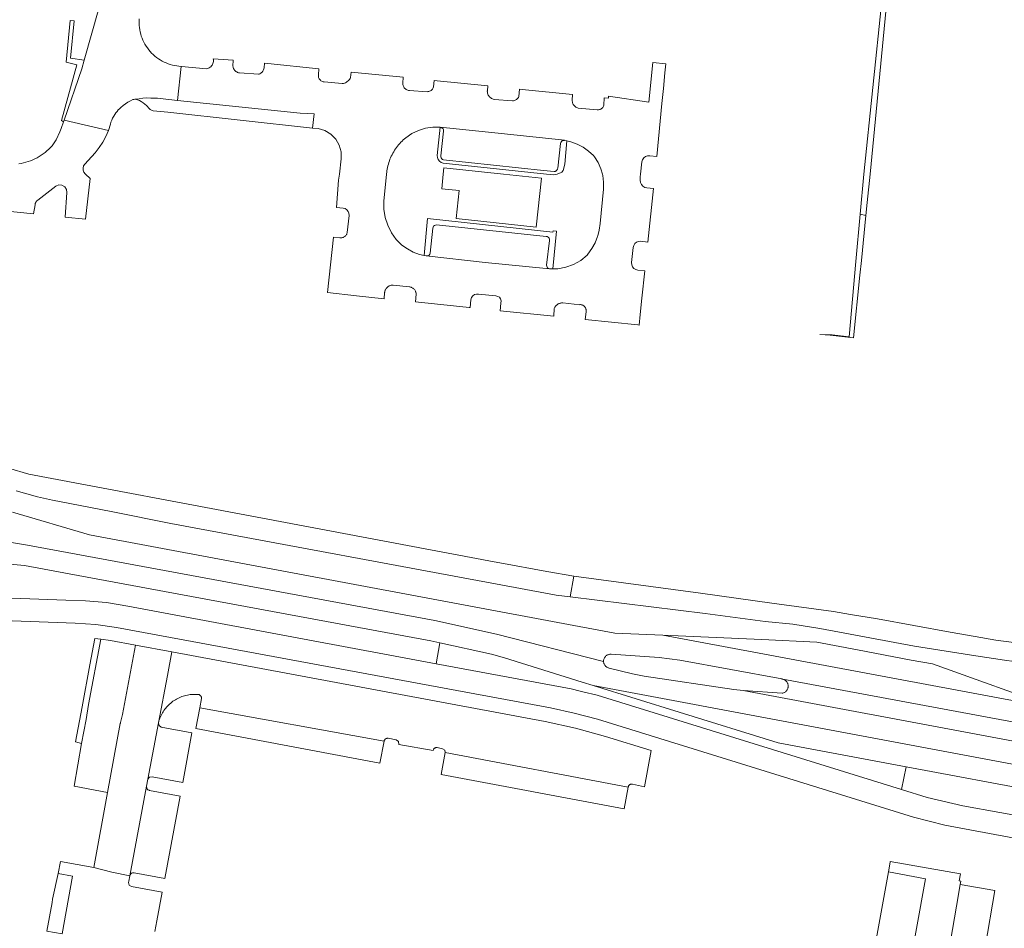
# Model space of a CAD drawing. Extents: x 152825 to 164088, y 457113 to 463005.
# Tile 167 of 256: x 157546 to 157689, y 460391 to 460522. Entities that reach past the tile are written whole.
import ezdxf

# ---------------------------------------------------------------- set-up
doc = ezdxf.new("R2010")
doc.units = 0
doc.header["$LTSCALE"] = 0.5
for name, color, linetype, lineweight in [('B-PV-VH-GESLOTENVERHARDING_ASFALT-GV', 251, 'CONTINUOUS', 18), ('B-PV-VH-GESLOTENVERHARDING_KUNSTSTOF-GV', 251, 'CONTINUOUS', 18), ('B-PV-VH-ONVERHARD_ZAND-GV', 251, 'CONTINUOUS', 18), ('B-PV-VH-OPENVERHARDING_BETONSTRAATSTEEN-GV', 251, 'CONTINUOUS', 18)]:
    doc.layers.add(name, color=color, linetype=linetype, lineweight=lineweight)

msp = doc.modelspace()

# ---------------------------------------------------------------- linework, layer by layer
at = {"layer": 'B-PV-VH-GESLOTENVERHARDING_ASFALT-GV', "flags": 128}
for points in [[(157558.06, 460527.689), (157554.921, 460516.527), (157554.577, 460515.303), (157552.006, 460507.845), (157558.444, 460506.341), (157558.733, 460507.229), (157558.819, 460507.535), (157558.928, 460507.833), (157559.059, 460508.122), (157559.211, 460508.401), (157559.384, 460508.668), (157559.531, 460508.892), (157559.692, 460509.105), (157559.867, 460509.307), (157560.056, 460509.498), (157560.256, 460509.675), (157560.578, 460509.946), (157560.916, 460510.195), (157561.269, 460510.423), (157561.636, 460510.628), (157562.015, 460510.809), (157562.139, 460510.853), (157562.269, 460510.874), (157562.9, 460510.935), (157563.457, 460511.021), (157564.02, 460511.054), (157564.584, 460511.034), (157565.578, 460511.016), (157565.951, 460510.972), (157568.483, 460510.708), (157568.996, 460515.636), (157568.676, 460515.66), (157568.358, 460515.7), (157568.042, 460515.756), (157567.729, 460515.828), (157567.421, 460515.915), (157567.117, 460516.018), (157566.819, 460516.135), (157566.526, 460516.267), (157566.241, 460516.414), (157565.964, 460516.575), (157565.694, 460516.749), (157565.434, 460516.937), (157565.184, 460517.137), (157564.944, 460517.349), (157564.714, 460517.573), (157564.497, 460517.809), (157564.291, 460518.055), (157564.097, 460518.311), (157563.917, 460518.576), (157563.75, 460518.85), (157563.597, 460519.132), (157563.459, 460519.421), (157563.334, 460519.716), (157563.225, 460520.018), (157563.131, 460520.324), (157563.052, 460520.635), (157562.989, 460520.95), (157562.942, 460521.267), (157562.911, 460521.586), (157562.895, 460521.907), (157562.896, 460522.227), (157562.912, 460522.547)], [(157539.922, 460494.988), (157547.567, 460494.249), (157547.805, 460495.554), (157547.83, 460495.713), (157547.883, 460495.865), (157547.96, 460496.005), (157548.06, 460496.131), (157548.181, 460496.237), (157550.797, 460498.244), (157551.228, 460498.435), (157551.699, 460498.409), (157552.107, 460498.173), (157552.363, 460497.777), (157552.412, 460497.308), (157552.158, 460493.762), (157555.134, 460493.447), (157555.787, 460499.381), (157555.126, 460500), (157555.085, 460500.038), (157554.894, 460500.281), (157554.784, 460500.57), (157554.768, 460500.879), (157554.844, 460501.178), (157555.008, 460501.441), (157555.483, 460501.965), (157556.52, 460503.101), (157557.106, 460503.841), (157557.624, 460504.631), (157558.07, 460505.463), (157558.444, 460506.341), (157552.006, 460507.845), (157551.91, 460507.566), (157551.581, 460506.611), (157551.412, 460506.121), (157550.879, 460504.969), (157550.684, 460504.678), (157550.476, 460504.397), (157550.255, 460504.125), (157550.022, 460503.864), (157549.777, 460503.613), (157549.522, 460503.375), (157549.255, 460503.148), (157548.979, 460502.933), (157548.693, 460502.732), (157548.398, 460502.543), (157548.095, 460502.369), (157547.784, 460502.208), (157547.466, 460502.062), (157547.141, 460501.93), (157546.811, 460501.813), (157546.476, 460501.712), (157546.137, 460501.626), (157545.794, 460501.556), (157545.449, 460501.501)], [(157545.028, 460454.028), (157548.153, 460453.15), (157550.345, 460452.667), (157555.624, 460451.657), (157559.072, 460450.963), (157567.511, 460449.27), (157617.52, 460440), (157623.47, 460438.88), (157625.493, 460438.63), (157626.01, 460441.62), (157622.106, 460442.333), (157615.27, 460443.58), (157614.453, 460443.734), (157580.8, 460450.074), (157546.887, 460456.463), (157523.222, 460463.39)], [(157696.45, 460422.35), (157638.953, 460433.072), (157631.969, 460433.389), (157555.699, 460447.629), (157544.522, 460450.934)], [(157724.47, 460411.201), (157650.622, 460425.047), (157649.274, 460425.204), (157636.243, 460427.144), (157634.56, 460427.48), (157631.148, 460428.3), (157631.073, 460428.319), (157630.988, 460428.347), (157630.906, 460428.384), (157630.827, 460428.427), (157630.752, 460428.477), (157630.682, 460428.534), (157630.617, 460428.597), (157630.559, 460428.665), (157630.506, 460428.738), (157630.46, 460428.815), (157630.421, 460428.897), (157630.39, 460428.981), (157630.366, 460429.068), (157630.35, 460429.156), (157630.342, 460429.246), (157614.796, 460433.236), (157605.859, 460435.188), (157546.683, 460446.144), (157530.775, 460448.785)], [(157530.775, 460448.785), (157546.683, 460446.144), (157605.859, 460435.188), (157614.796, 460433.236), (157630.342, 460429.246), (157630.341, 460429.26), (157630.342, 460429.35), (157630.351, 460429.44), (157630.368, 460429.528), (157630.393, 460429.615), (157630.425, 460429.699), (157630.465, 460429.78), (157630.512, 460429.857), (157630.565, 460429.93), (157630.624, 460429.997), (157630.69, 460430.059), (157630.76, 460430.115), (157630.835, 460430.165), (157630.915, 460430.208), (157630.997, 460430.243), (157631.083, 460430.271), (157631.171, 460430.291), (157631.26, 460430.304), (157631.35, 460430.308), (157631.44, 460430.305), (157638.405, 460429.834), (157641.412, 460429.444), (157656.212, 460426.714), (157656.276, 460426.705), (157656.366, 460426.686), (157656.375, 460426.684), (157724.863, 460413.985)], [(157515.967, 460445.877), (157546.275, 460443.168), (157552.753, 460441.969), (157605.265, 460432.247), (157606.56, 460431.964), (157614.055, 460430.327), (157615.969, 460429.768), (157627.216, 460426.276), (157628.83, 460425.775), (157724.009, 460407.93)], [(157693.223, 460406.387), (157682.518, 460408.312), (157677.339, 460409.501), (157673.595, 460410.661), (157663.14, 460413.901), (157641.123, 460420.723), (157629.425, 460424.348), (157627.348, 460424.853), (157626.917, 460424.958), (157625.627, 460425.273), (157606.054, 460428.929), (157561.251, 460437.298), (157558.191, 460437.804), (157555.101, 460438.065), (157552.258, 460438.17), (157500, 460440.097)], [(157500, 460436.783), (157553.619, 460434.799), (157556.622, 460434.608), (157559.603, 460434.198), (157622.617, 460422.519), (157626.083, 460421.761), (157629.437, 460420.87), (157675.36, 460406.678), (157679.884, 460405.494), (157692.853, 460403.062)], [(157724.863, 460413.985), (157656.375, 460426.684), (157656.453, 460426.659), (157656.537, 460426.625), (157656.619, 460426.584), (157656.696, 460426.535), (157656.769, 460426.48), (157656.836, 460426.419), (157656.898, 460426.352), (157656.954, 460426.28), (157657.004, 460426.203), (157657.046, 460426.122), (157657.081, 460426.038), (157657.109, 460425.951), (157657.129, 460425.862), (157657.141, 460425.772), (157657.146, 460425.681), (157657.142, 460425.589), (157657.13, 460425.499), (157657.11, 460425.41), (157657.083, 460425.323), (157657.048, 460425.238), (157657.006, 460425.157), (157656.957, 460425.081), (157656.901, 460425.008), (157656.84, 460424.941), (157656.772, 460424.879), (157656.7, 460424.824), (157656.623, 460424.775), (157656.542, 460424.733), (157656.457, 460424.699), (157656.37, 460424.671), (157656.281, 460424.652), (157650.622, 460425.047), (157724.47, 460411.201)]]:
    msp.add_lwpolyline(points, dxfattribs=at)
for points in [[(157568.996, 460515.636), (157568.483, 460510.708), (157586.278, 460508.854), (157588.296, 460508.772), (157588.082, 460506.691), (157588.923, 460506.599), (157589.89, 460506.31), (157590.754, 460505.788), (157591.461, 460505.068), (157591.967, 460504.194), (157592.239, 460503.222), (157592.261, 460502.213), (157591.979, 460500), (157591.869, 460499.134), (157591.557, 460495.156), (157592.509, 460495.068), (157592.808, 460495.007), (157593.065, 460494.836), (157593.258, 460494.595), (157593.37, 460494.307), (157593.39, 460493.999), (157593.131, 460491.509), (157593.115, 460491.455), (157593.084, 460491.37), (157593.045, 460491.288), (157592.999, 460491.21), (157592.946, 460491.136), (157592.887, 460491.067), (157592.822, 460491.004), (157592.752, 460490.946), (157592.677, 460490.895), (157592.598, 460490.851), (157592.515, 460490.813), (157592.429, 460490.784), (157592.341, 460490.762), (157592.251, 460490.747), (157592.161, 460490.741), (157592.07, 460490.743), (157591.109, 460490.832), (157590.276, 460482.831), (157594.482, 460482.31), (157598.462, 460481.912), (157598.555, 460482.802), (157598.56, 460482.851), (157598.578, 460482.947), (157598.602, 460483.041), (157598.635, 460483.134), (157598.675, 460483.223), (157598.722, 460483.309), (157598.776, 460483.39), (157598.836, 460483.467), (157598.902, 460483.539), (157598.975, 460483.605), (157599.052, 460483.665), (157599.134, 460483.718), (157599.22, 460483.765), (157599.309, 460483.804), (157599.402, 460483.836), (157599.496, 460483.861), (157599.593, 460483.877), (157599.69, 460483.885), (157599.788, 460483.886), (157602.181, 460483.628), (157602.196, 460483.625), (157602.29, 460483.604), (157602.381, 460483.576), (157602.47, 460483.54), (157602.556, 460483.496), (157602.637, 460483.446), (157602.714, 460483.389), (157602.786, 460483.326), (157602.853, 460483.256), (157602.914, 460483.182), (157602.968, 460483.103), (157603.015, 460483.019), (157603.056, 460482.932), (157603.089, 460482.842), (157603.114, 460482.75), (157603.131, 460482.655), (157603.141, 460482.56), (157603.032, 460481.44), (157610.846, 460480.636), (157610.979, 460480.62), (157611.071, 460481.766), (157611.147, 460482.066), (157611.337, 460482.328), (157611.606, 460482.528), (157611.884, 460482.596), (157612.188, 460482.587), (157614.707, 460482.323), (157615.001, 460482.249), (157615.231, 460482.123), (157615.381, 460481.881), (157615.448, 460481.625), (157615.437, 460481.268), (157615.319, 460480.172), (157623.094, 460479.369), (157623.185, 460480.504), (157623.219, 460480.583), (157623.266, 460480.672), (157623.319, 460480.757), (157623.379, 460480.838), (157623.446, 460480.914), (157623.518, 460480.984), (157623.595, 460481.048), (157623.677, 460481.105), (157623.764, 460481.157), (157623.854, 460481.2), (157623.948, 460481.237), (157624.044, 460481.266), (157624.142, 460481.288), (157624.242, 460481.301), (157624.343, 460481.306), (157624.443, 460481.304), (157626.887, 460481.048), (157626.901, 460481.049), (157626.984, 460481.049), (157627.067, 460481.041), (157627.15, 460481.025), (157627.23, 460481.002), (157627.307, 460480.97), (157627.381, 460480.932), (157627.452, 460480.887), (157627.517, 460480.835), (157627.577, 460480.777), (157627.632, 460480.714), (157627.68, 460480.645), (157627.721, 460480.573), (157627.756, 460480.497), (157627.782, 460480.418), (157627.802, 460480.336), (157627.813, 460480.253), (157627.816, 460480.17), (157627.812, 460480.087), (157627.799, 460480.004), (157627.691, 460478.895), (157635.332, 460478.107), (157635.489, 460478.091), (157635.647, 460479.618), (157635.892, 460481.986), (157636.312, 460485.964), (157635.305, 460486.062), (157635.005, 460486.136), (157634.745, 460486.313), (157634.55, 460486.56), (157634.437, 460486.853), (157634.418, 460487.163), (157634.644, 460489.358), (157634.721, 460489.653), (157634.884, 460489.91), (157635.118, 460490.105), (157635.4, 460490.22), (157635.703, 460490.244), (157636.753, 460490.139), (157637.574, 460497.909), (157636.629, 460497.987), (157636.322, 460498.066), (157636.053, 460498.235), (157635.847, 460498.477), (157635.725, 460498.77), (157635.659, 460499.115), (157635.667, 460499.613), (157635.71, 460500), (157635.907, 460501.784), (157636, 460502.085), (157636.18, 460502.344), (157636.429, 460502.537), (157636.725, 460502.646), (157637.04, 460502.66), (157638.051, 460502.572), (157638.811, 460510.246), (157639.027, 460512.422), (157639.252, 460514.692), (157639.384, 460516.01), (157637.48, 460516.185), (157636.899, 460510.439), (157631.063, 460511.313), (157631.041, 460511.033), (157630.423, 460511.095), (157630.364, 460509.994), (157630.328, 460509.881), (157630.277, 460509.774), (157630.212, 460509.675), (157630.134, 460509.586), (157630.045, 460509.508), (157629.946, 460509.443), (157629.84, 460509.391), (157629.727, 460509.355), (157629.611, 460509.334), (157629.493, 460509.328), (157629.426, 460509.333), (157626.673, 460509.581), (157626.545, 460509.615), (157626.422, 460509.665), (157626.307, 460509.728), (157626.199, 460509.806), (157626.102, 460509.895), (157626.016, 460509.996), (157625.944, 460510.107), (157625.885, 460510.225), (157625.84, 460510.35), (157625.811, 460510.479), (157625.798, 460510.61), (157625.799, 460510.709), (157625.83, 460511.56), (157618.532, 460512.299), (157618.109, 460512.342), (157618.041, 460511.242), (157617.979, 460511.128), (157617.903, 460511.022), (157617.815, 460510.926), (157617.716, 460510.842), (157617.607, 460510.77), (157617.49, 460510.713), (157617.368, 460510.67), (157617.24, 460510.642), (157617.132, 460510.632), (157614.457, 460510.835), (157614.322, 460510.869), (157614.191, 460510.917), (157614.067, 460510.98), (157613.95, 460511.057), (157613.844, 460511.147), (157613.748, 460511.248), (157613.665, 460511.36), (157613.594, 460511.48), (157613.538, 460511.608), (157613.497, 460511.741), (157613.472, 460511.878), (157613.462, 460512.017), (157613.465, 460512.104), (157613.514, 460512.818), (157606.165, 460513.553), (157605.765, 460513.593), (157605.666, 460512.655), (157605.62, 460512.538), (157605.559, 460512.427), (157605.485, 460512.325), (157605.398, 460512.234), (157605.301, 460512.154), (157605.194, 460512.087), (157605.079, 460512.033), (157604.959, 460511.995), (157604.835, 460511.973), (157604.721, 460511.966), (157602.161, 460512.141), (157602.035, 460512.155), (157601.912, 460512.184), (157601.793, 460512.228), (157601.681, 460512.287), (157601.577, 460512.36), (157601.484, 460512.445), (157601.401, 460512.541), (157601.332, 460512.647), (157601.276, 460512.761), (157601.235, 460512.881), (157601.21, 460513.005), (157601.2, 460513.131), (157601.202, 460513.206), (157601.224, 460514.054), (157593.67, 460514.818), (157593.614, 460514.009), (157593.543, 460513.873), (157593.459, 460513.744), (157593.362, 460513.625), (157593.253, 460513.516), (157593.133, 460513.42), (157593.004, 460513.336), (157592.867, 460513.266), (157592.723, 460513.211), (157592.575, 460513.171), (157592.423, 460513.146), (157592.401, 460513.144), (157589.754, 460513.383), (157589.635, 460513.402), (157589.52, 460513.437), (157589.411, 460513.487), (157589.308, 460513.55), (157589.216, 460513.627), (157589.134, 460513.715), (157589.065, 460513.813), (157589.009, 460513.92), (157588.968, 460514.033), (157588.943, 460514.15), (157588.933, 460514.27), (157588.939, 460514.39), (157588.942, 460514.415), (157588.993, 460515.299), (157581.603, 460516.038), (157581.115, 460516.087), (157581.057, 460515.419), (157581.029, 460515.287), (157580.986, 460515.159), (157580.928, 460515.038), (157580.856, 460514.924), (157580.771, 460514.819), (157580.674, 460514.726), (157580.567, 460514.644), (157580.45, 460514.576), (157580.327, 460514.522), (157580.214, 460514.487), (157577.461, 460514.691), (157577.329, 460514.723), (157577.202, 460514.771), (157577.082, 460514.832), (157576.97, 460514.908), (157576.867, 460514.997), (157576.776, 460515.097), (157576.697, 460515.207), (157576.631, 460515.325), (157576.58, 460515.451), (157576.545, 460515.581), (157576.528, 460515.684), (157576.56, 460516.528), (157573.674, 460516.739), (157573.696, 460516.602), (157573.703, 460516.463), (157573.693, 460516.324), (157573.668, 460516.187), (157573.626, 460516.053), (157573.57, 460515.926), (157573.5, 460515.805), (157573.416, 460515.694), (157573.321, 460515.593), (157573.214, 460515.503), (157573.098, 460515.426), (157572.973, 460515.363), (157572.843, 460515.315), (157572.707, 460515.282), (157569.045, 460515.634)], [(157604.493, 460506.652), (157605.546, 460506.807), (157606.61, 460506.804), (157615.013, 460505.941), (157624.663, 460504.907), (157624.99, 460504.83), (157625.604, 460504.687), (157626.51, 460504.352), (157627.366, 460503.904), (157628.16, 460503.352), (157628.877, 460502.705), (157629.041, 460502.512), (157629.567, 460501.662), (157629.964, 460500.745), (157630.166, 460500), (157630.225, 460499.781), (157630.335, 460498.853), (157630.343, 460498.789), (157630.318, 460497.79), (157629.851, 460492.821), (157629.719, 460491.862), (157629.507, 460491.063), (157629.471, 460490.927), (157629.11, 460490.029), (157628.641, 460489.182), (157628.073, 460488.398), (157627.944, 460488.225), (157627.019, 460487.469), (157625.98, 460486.88), (157624.858, 460486.471), (157623.683, 460486.256), (157622.981, 460486.247), (157622.489, 460486.241), (157613.148, 460487.184), (157604.571, 460488.115), (157604.297, 460488.176), (157603.62, 460488.327), (157602.707, 460488.667), (157601.849, 460489.13), (157601.062, 460489.706), (157600.362, 460490.384), (157600.228, 460490.516), (157599.531, 460491.494), (157598.993, 460492.567), (157598.625, 460493.71), (157598.437, 460494.895), (157598.432, 460496.096), (157598.83, 460500), (157598.862, 460500.309), (157598.886, 460500.491), (157598.926, 460500.733), (157598.973, 460500.974), (157599.028, 460501.214), (157599.091, 460501.451), (157599.162, 460501.686), (157599.24, 460501.919), (157599.326, 460502.149), (157599.419, 460502.376), (157599.52, 460502.6), (157599.628, 460502.821), (157599.743, 460503.038), (157599.865, 460503.251), (157599.994, 460503.46), (157600.129, 460503.664), (157600.271, 460503.865), (157600.42, 460504.06), (157600.575, 460504.251), (157600.736, 460504.436), (157600.903, 460504.616), (157601.076, 460504.79), (157601.254, 460504.959), (157601.438, 460505.122), (157601.632, 460505.289), (157602.514, 460505.884), (157603.475, 460506.342)], [(157695.337, 460428.439), (157695.728, 460431.328), (157691.42, 460431.823), (157687.317, 460432.366), (157684.289, 460432.891), (157680.667, 460433.519), (157670.113, 460435.438), (157666.202, 460436.094), (157663.708, 460436.512), (157654.775, 460437.729), (157644.39, 460439.175), (157626.01, 460441.62), (157625.493, 460438.63), (157645.09, 460436.213), (157653.788, 460435.079), (157657.799, 460434.656), (157661.742, 460434.041), (157675.488, 460431.473), (157684.384, 460430.091), (157688.541, 460429.463), (157691.348, 460429.051)], [(157653.302, 460432.44), (157638.953, 460433.072), (157696.45, 460422.35), (157678.09, 460428.911), (157675.023, 460429.462), (157667.205, 460430.947), (157661.313, 460432.042)], [(157724.009, 460407.93), (157628.83, 460425.775), (157641.3, 460421.904), (157655.667, 460417.444), (157663.444, 460415.988), (157674.256, 460413.964), (157693.959, 460410.275), (157697.791, 460409.546), (157701.945, 460408.698), (157723.928, 460407.354)]]:
    msp.add_lwpolyline(points, close=True, dxfattribs=at)
at = {"layer": 'B-PV-VH-GESLOTENVERHARDING_KUNSTSTOF-GV', "flags": 128}
msp.add_lwpolyline([(157615.805, 460500), (157607.166, 460500.913), (157607.068, 460500), (157606.839, 460497.871), (157609.386, 460497.6), (157608.943, 460493.538), (157620.551, 460492.308), (157621.331, 460499.416)], close=True, dxfattribs=at)
at = {"layer": 'B-PV-VH-ONVERHARD_ZAND-GV', "flags": 128}
for points in [[(157671.486, 460525.105), (157671.113, 460525.216), (157670.731, 460525.142), (157668.147, 460499.999), (157667.607, 460494.189), (157668.434, 460494.004), (157668.622, 460495.856), (157669.041, 460500)], [(157553.495, 460522.257), (157552.907, 460522.318), (157552.297, 460516.224), (157553.867, 460515.852), (157551.657, 460507.775), (157551.91, 460507.566), (157552.006, 460507.845), (157554.577, 460515.303), (157554.921, 460516.527), (157552.954, 460516.836)], [(157606.774, 460506.775), (157606.61, 460506.804), (157606.194, 460502.72), (157606.211, 460502.404), (157606.32, 460502.107), (157606.512, 460501.856), (157606.77, 460501.672), (157607.071, 460501.573), (157622.056, 460500), (157623.114, 460499.889), (157623.42, 460499.928), (157623.582, 460500), (157623.92, 460500.114), (157624.069, 460500.188), (157624.292, 460500.299), (157624.492, 460500.547), (157624.738, 460501.446), (157624.99, 460504.83), (157624.663, 460504.907), (157624.608, 460504.889), (157624.463, 460504.876), (157624.328, 460504.821), (157624.216, 460504.727), (157624.137, 460504.605), (157624.097, 460504.465), (157623.686, 460500.85), (157623.671, 460500.779), (157623.647, 460500.712), (157623.614, 460500.648), (157623.572, 460500.589), (157623.523, 460500.537), (157623.49, 460500.502), (157623.447, 460500.466), (157623.399, 460500.437), (157623.347, 460500.414), (157623.293, 460500.4), (157623.237, 460500.393), (157623.181, 460500.394), (157621.609, 460500.543), (157607.118, 460502.088), (157606.968, 460502.132), (157606.84, 460502.22), (157606.747, 460502.345), (157606.698, 460502.492), (157606.698, 460502.648), (157607.093, 460506.243), (157607.088, 460506.41), (157607.028, 460506.566), (157606.919, 460506.692)], [(157668.434, 460494.004), (157667.607, 460494.189), (157666.966, 460487.297), (157666.022, 460476.368), (157663.539, 460476.657), (157661.754, 460476.731), (157663.239, 460476.625), (157663.239, 460476.622), (157666.638, 460476.245), (157667.555, 460485.317), (157667.773, 460487.473)], [(157622.995, 460491.586), (157604.794, 460493.556), (157604.297, 460488.176), (157604.571, 460488.115), (157604.729, 460488.113), (157604.88, 460488.161), (157605.007, 460488.254), (157605.099, 460488.383), (157605.144, 460488.534), (157605.526, 460492.164), (157605.575, 460492.313), (157605.663, 460492.443), (157605.783, 460492.543), (157605.927, 460492.606), (157606.082, 460492.627), (157621.996, 460490.965), (157622.161, 460490.929), (157622.307, 460490.841), (157622.416, 460490.712), (157622.478, 460490.554), (157622.486, 460490.384), (157622.074, 460486.797), (157622.079, 460486.645), (157622.13, 460486.501), (157622.221, 460486.379), (157622.344, 460486.289), (157622.489, 460486.241), (157622.981, 460486.247), (157623.495, 460491.712), (157623.006, 460491.765)], [(157557.331, 460432.479), (157556.484, 460432.604), (157556.478, 460432.569), (157555.766, 460428.786), (157554.618, 460422.682), (157553.66, 460417.59), (157554.555, 460417.352), (157555.2, 460420.82), (157555.577, 460422.994)], [(157614.055, 460430.327), (157606.56, 460431.964), (157606.054, 460428.929), (157625.627, 460425.273), (157626.917, 460424.958), (157627.348, 460424.853), (157629.425, 460424.348), (157641.123, 460420.723), (157663.14, 460413.901), (157673.595, 460410.661), (157674.256, 460413.964), (157663.444, 460415.988), (157655.667, 460417.444), (157641.3, 460421.904), (157628.83, 460425.775), (157627.216, 460426.276), (157615.969, 460429.768)]]:
    msp.add_lwpolyline(points, close=True, dxfattribs=at)
at = {"layer": 'B-PV-VH-OPENVERHARDING_BETONSTRAATSTEEN-GV', "flags": 128}
for points in [[(157562.269, 460510.874), (157562.4, 460510.871), (157562.529, 460510.844), (157562.651, 460510.794), (157562.94, 460510.669), (157563.217, 460510.521), (157563.481, 460510.35), (157563.73, 460510.158), (157563.962, 460509.945), (157564.402, 460509.474), (157564.491, 460509.394), (157564.589, 460509.325), (157564.694, 460509.269), (157564.806, 460509.226), (157564.923, 460509.198), (157567.066, 460508.984), (157588.082, 460506.691), (157588.296, 460508.772), (157586.278, 460508.854), (157568.483, 460510.708), (157565.951, 460510.972), (157565.578, 460511.016), (157564.584, 460511.034), (157564.02, 460511.054), (157563.457, 460511.021), (157562.9, 460510.935)], [(157615.013, 460505.941), (157606.61, 460506.804), (157606.774, 460506.775), (157606.919, 460506.692), (157607.028, 460506.566), (157607.088, 460506.41), (157607.093, 460506.243), (157606.698, 460502.648), (157606.698, 460502.492), (157606.747, 460502.345), (157606.84, 460502.22), (157606.968, 460502.132), (157607.118, 460502.088), (157621.609, 460500.543), (157623.181, 460500.394), (157623.237, 460500.393), (157623.293, 460500.4), (157623.347, 460500.414), (157623.399, 460500.437), (157623.447, 460500.466), (157623.49, 460500.502), (157623.523, 460500.537), (157623.572, 460500.589), (157623.614, 460500.648), (157623.647, 460500.712), (157623.671, 460500.779), (157623.686, 460500.85), (157624.097, 460504.465), (157624.137, 460504.605), (157624.216, 460504.727), (157624.328, 460504.821), (157624.463, 460504.876), (157624.608, 460504.889), (157624.663, 460504.907)], [(157621.996, 460490.965), (157606.082, 460492.627), (157605.927, 460492.606), (157605.783, 460492.543), (157605.663, 460492.443), (157605.575, 460492.313), (157605.526, 460492.164), (157605.144, 460488.534), (157605.099, 460488.383), (157605.007, 460488.254), (157604.88, 460488.161), (157604.729, 460488.113), (157604.571, 460488.115), (157613.148, 460487.184), (157622.489, 460486.241), (157622.344, 460486.289), (157622.221, 460486.379), (157622.13, 460486.501), (157622.079, 460486.645), (157622.074, 460486.797), (157622.486, 460490.384), (157622.478, 460490.554), (157622.416, 460490.712), (157622.307, 460490.841), (157622.161, 460490.929)], [(157562.379, 460431.615), (157558.767, 460432.286), (157557.331, 460432.479), (157555.577, 460422.994), (157555.2, 460420.82), (157554.555, 460417.352), (157553.47, 460411.15), (157558.3, 460410.26), (157560.174, 460420.25), (157560.198, 460420.307), (157560.213, 460420.367), (157560.216, 460420.381), (157560.486, 460421.551)], [(157567.644, 460430.636), (157562.379, 460431.615), (157560.486, 460421.551), (157560.216, 460420.381), (157560.213, 460420.367), (157560.198, 460420.307), (157560.174, 460420.25), (157558.3, 460410.26), (157556.31, 460399.34), (157558.944, 460398.655), (157561.564, 460398.159), (157563.994, 460411.149), (157564.178, 460412.161), (157565.704, 460420.334), (157567.003, 460427.225)], [(157621.852, 460420.561), (157567.644, 460430.636), (157567.003, 460427.225), (157565.704, 460420.334), (157565.733, 460420.448), (157565.79, 460420.648), (157565.854, 460420.846), (157565.927, 460421.041), (157566.006, 460421.234), (157566.093, 460421.423), (157566.187, 460421.609), (157566.289, 460421.79), (157566.397, 460421.968), (157566.512, 460422.142), (157566.633, 460422.311), (157566.761, 460422.475), (157566.895, 460422.635), (157567.035, 460422.788), (157567.181, 460422.937), (157567.333, 460423.08), (157567.49, 460423.216), (157567.652, 460423.347), (157567.819, 460423.472), (157567.99, 460423.589), (157568.166, 460423.701), (157568.347, 460423.805), (157568.531, 460423.902), (157568.718, 460423.993), (157568.909, 460424.076), (157569.103, 460424.151), (157569.3, 460424.219), (157569.499, 460424.28), (157569.701, 460424.332), (157569.904, 460424.377), (157570.109, 460424.414), (157570.315, 460424.444), (157570.522, 460424.465), (157570.73, 460424.478), (157570.938, 460424.483), (157571.146, 460424.481), (157571.354, 460424.47), (157571.413, 460424.474), (157571.478, 460424.471), (157571.543, 460424.46), (157571.606, 460424.441), (157571.666, 460424.415), (157571.722, 460424.382), (157571.774, 460424.342), (157571.821, 460424.296), (157571.862, 460424.245), (157571.896, 460424.189), (157571.923, 460424.129), (157571.943, 460424.066), (157571.955, 460424.002), (157571.959, 460423.937), (157571.955, 460423.871), (157571.697, 460422.507), (157598.473, 460417.68), (157598.48, 460417.714), (157598.5, 460417.776), (157598.527, 460417.834), (157598.561, 460417.889), (157598.602, 460417.939), (157598.648, 460417.984), (157598.7, 460418.023), (157598.756, 460418.055), (157598.815, 460418.08), (157598.877, 460418.097), (157598.941, 460418.107), (157599.006, 460418.108), (157599.07, 460418.102), (157600.24, 460417.86), (157600.56, 460417.62), (157600.62, 460417.23), (157605.6, 460416.33), (157605.601, 460416.344), (157605.612, 460416.404), (157605.631, 460416.463), (157605.657, 460416.518), (157605.69, 460416.57), (157605.729, 460416.617), (157605.775, 460416.658), (157605.825, 460416.694), (157605.88, 460416.722), (157605.937, 460416.743), (157605.997, 460416.756), (157606.058, 460416.762), (157606.12, 460416.759), (157606.18, 460416.749), (157606.958, 460416.598), (157607.274, 460416.389), (157607.363, 460416.021), (157633.922, 460411.033), (157633.924, 460411.046), (157633.935, 460411.106), (157633.953, 460411.163), (157633.979, 460411.218), (157634.012, 460411.269), (157634.051, 460411.315), (157634.096, 460411.355), (157634.146, 460411.389), (157634.2, 460411.417), (157634.257, 460411.437), (157634.316, 460411.449), (157634.376, 460411.453), (157634.437, 460411.45), (157634.496, 460411.438), (157634.53, 460411.428), (157636.285, 460411.081), (157637.263, 460416.346), (157630.622, 460418.379), (157626.269, 460419.599)], [(157631.44, 460430.305), (157631.35, 460430.308), (157631.26, 460430.304), (157631.171, 460430.291), (157631.083, 460430.271), (157630.997, 460430.243), (157630.915, 460430.208), (157630.835, 460430.165), (157630.76, 460430.115), (157630.69, 460430.059), (157630.624, 460429.997), (157630.565, 460429.93), (157630.512, 460429.857), (157630.465, 460429.78), (157630.425, 460429.699), (157630.393, 460429.615), (157630.368, 460429.528), (157630.351, 460429.44), (157630.342, 460429.35), (157630.341, 460429.26), (157630.342, 460429.246), (157630.35, 460429.156), (157630.366, 460429.068), (157630.39, 460428.981), (157630.421, 460428.897), (157630.46, 460428.815), (157630.506, 460428.738), (157630.559, 460428.665), (157630.617, 460428.597), (157630.682, 460428.534), (157630.752, 460428.477), (157630.827, 460428.427), (157630.906, 460428.384), (157630.988, 460428.347), (157631.073, 460428.319), (157631.148, 460428.3), (157634.56, 460427.48), (157636.243, 460427.144), (157649.274, 460425.204), (157650.622, 460425.047), (157656.281, 460424.652), (157656.37, 460424.671), (157656.457, 460424.699), (157656.542, 460424.733), (157656.623, 460424.775), (157656.7, 460424.824), (157656.772, 460424.879), (157656.84, 460424.941), (157656.901, 460425.008), (157656.957, 460425.081), (157657.006, 460425.157), (157657.048, 460425.238), (157657.083, 460425.323), (157657.11, 460425.41), (157657.13, 460425.499), (157657.142, 460425.589), (157657.146, 460425.681), (157657.141, 460425.772), (157657.129, 460425.862), (157657.109, 460425.951), (157657.081, 460426.038), (157657.046, 460426.122), (157657.004, 460426.203), (157656.954, 460426.28), (157656.898, 460426.352), (157656.836, 460426.419), (157656.769, 460426.48), (157656.696, 460426.535), (157656.619, 460426.584), (157656.537, 460426.625), (157656.453, 460426.659), (157656.375, 460426.684), (157656.366, 460426.686), (157656.276, 460426.705), (157656.212, 460426.714), (157641.412, 460429.444), (157638.405, 460429.834)], [(157598.473, 460417.68), (157571.697, 460422.507), (157571.13, 460419.51), (157597.87, 460414.49)], [(157565.798, 460419.956), (157565.704, 460420.334), (157564.178, 460412.161), (157564.419, 460412.449), (157564.789, 460412.517), (157569.24, 460411.69), (157570.58, 460418.88), (157566.102, 460419.714)], [(157633.922, 460411.033), (157607.363, 460416.021), (157606.77, 460412.83), (157633.324, 460407.845)], [(157563.985, 460411.086), (157563.994, 460411.149), (157561.564, 460398.159), (157561.577, 460398.211), (157561.599, 460398.271), (157561.629, 460398.328), (157561.665, 460398.38), (157561.708, 460398.428), (157561.756, 460398.47), (157561.81, 460398.506), (157561.867, 460398.535), (157561.927, 460398.556), (157561.99, 460398.57), (157562.054, 460398.576), (157562.118, 460398.574), (157562.181, 460398.564), (157566.62, 460397.77), (157568.87, 460409.73), (157564.42, 460410.548), (157564.359, 460410.56), (157564.298, 460410.581), (157564.241, 460410.608), (157564.188, 460410.643), (157564.139, 460410.684), (157564.096, 460410.731), (157564.06, 460410.782), (157564.03, 460410.838), (157564.007, 460410.898), (157563.992, 460410.959), (157563.984, 460411.023)], [(157550.267, 460394.286), (157549.519, 460390.119), (157551.711, 460389.726), (157553.213, 460398.097), (157551.126, 460398.472), (157550.35, 460394.75)], [(157671.687, 460398.723), (157666.546, 460370.293), (157671.96, 460369.403), (157677.074, 460397.722)], [(157685.722, 460387.771), (157687.162, 460395.993), (157682.119, 460396.898), (157681.568, 460393.72), (157680.689, 460388.654)]]:
    msp.add_lwpolyline(points, close=True, dxfattribs=at)
for points in [[(157565.18, 460390.06), (157565.48, 460391.59), (157566.25, 460395.75), (157561.81, 460396.58), (157561.46, 460396.78), (157561.38, 460397.17), (157561.42, 460397.38), (157561.564, 460398.159), (157558.944, 460398.655), (157556.31, 460399.34), (157551.49, 460400.22), (157551.126, 460398.472), (157553.213, 460398.097), (157551.711, 460389.726)], [(157680.689, 460388.654), (157681.568, 460393.72), (157682.119, 460396.898), (157682.204, 460397.37), (157681.968, 460397.413), (157682.176, 460398.44), (157671.946, 460400.215), (157671.931, 460400.127), (157671.687, 460398.723), (157677.074, 460397.722), (157671.96, 460369.403)]]:
    msp.add_lwpolyline(points, dxfattribs=at)

doc.saveas('drawing.dxf')
